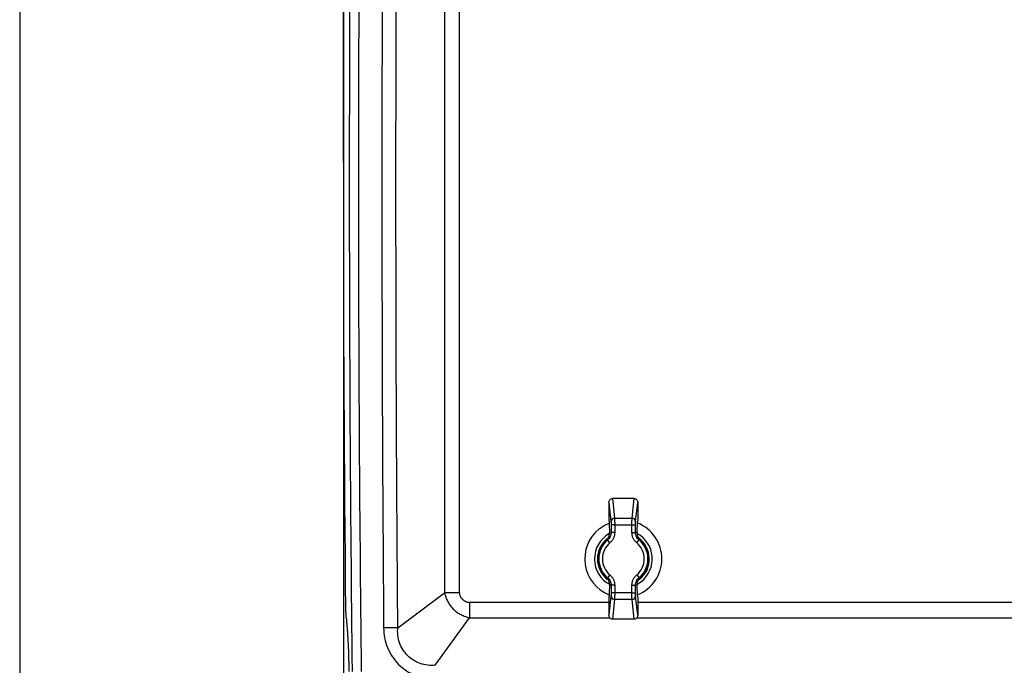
# Model space of a CAD drawing. Header units: inches. Extents: x 1.7 to 75.2, y 1.7 to 57.7.
# Tile 2 of 34: x 1.7 to 17.8, y 12.8 to 23.3. Entities that reach past the tile are written whole.
import ezdxf

# ---------------------------------------------------------------- set-up
doc = ezdxf.new("R2010")
doc.units = ezdxf.units.IN
doc.header["$LTSCALE"] = 7
doc.header["$MEASUREMENT"] = 0
doc.layers.add('DIMENSIONS', color=140, linetype='Continuous', lineweight=25)
doc.layers.add('TEXT', color=140, linetype='Continuous', lineweight=25)
doc.styles.add('SLDTEXTSTYLE0', font='TXT', dxfattribs={"width": 0.7})
doc.dimstyles.new('SLDDIMSTYLE0', dxfattribs={"dimtxt": 0.594727, "dimasz": 0.91, "dimexe": 0, "dimexo": 0.0625, "dimgap": 0.148682, "dimtad": 0, "dimtih": 1, "dimtoh": 1, "dimrnd": 1e-09, "dimzin": 12, "dimdsep": 46, "dimtxsty": 'SLDTEXTSTYLE0', "dimsah": 1, "dimcen": 0.09, "dimadec": 0, "dimazin": 3, "dimtfac": 1, "dimtofl": 0, "dimtmove": 0, "dimatfit": 3, "dimfxl": 0, "dimfrac": 2, "dimtolj": 1, "dimtzin": 12, "dimarcsym": 0})

# ---------------------------------------------------------------- blocks, each defined once
blk = doc.blocks.new('_D')
at = {"layer": 'DIMENSIONS'}
for p, q in [((7.039, 20.282), (7.039, 7.288)), ((18.613, 11.029), (18.613, 7.288)), ((7.039, 8.163), (10.309, 8.163)), ((11.114, 8.163), (10.915, 8.163)), ((10.915, 8.163), (10.915, 7.218)), ((13.376, 8.163), (13.576, 8.163)), ((13.576, 8.163), (13.576, 7.218)), ((18.613, 8.163), (14.182, 8.163)), ((10.915, 7.218), (11.114, 7.218)), ((13.576, 7.218), (13.376, 7.218))]:
    blk.add_line(p, q, dxfattribs=at)
for points in [[(7.039, 8.163), (7.949, 8.023), (7.949, 8.303)], [(18.613, 8.163), (17.703, 8.303), (17.703, 8.023)]]:
    blk.add_solid(points, dxfattribs=at)
at = {"layer": 'DIMENSIONS', "char_height": 0.5833, "attachment_point": 1, "style": 'SLDTEXTSTYLE0'}
for s, insert in [('11.57', (11.114, 9.048)), ('294.0', (11.114, 7.969))]:
    blk.add_mtext(s, dxfattribs=dict(at, insert=insert))
blk = doc.blocks.new('_D_5')
at = {"layer": 'DIMENSIONS'}
for p, q in [((7.039, 20.982), (7.039, 33.273)), ((30.187, 20.982), (30.187, 33.273)), ((7.039, 32.398), (16.678, 32.398)), ((17.484, 32.398), (17.284, 32.398)), ((17.284, 32.398), (17.284, 31.453)), ((19.746, 32.398), (19.946, 32.398)), ((19.946, 32.398), (19.946, 31.453)), ((30.187, 32.398), (20.552, 32.398)), ((17.284, 31.453), (17.484, 31.453)), ((19.946, 31.453), (19.746, 31.453))]:
    blk.add_line(p, q, dxfattribs=at)
for points in [[(7.039, 32.398), (7.949, 32.258), (7.949, 32.538)], [(30.187, 32.398), (29.277, 32.538), (29.277, 32.258)]]:
    blk.add_solid(points, dxfattribs=at)
at = {"layer": 'DIMENSIONS', "char_height": 0.5833, "attachment_point": 1, "style": 'SLDTEXTSTYLE0'}
for s, insert in [('23.15', (17.484, 33.283)), ('588.0', (17.484, 32.205))]:
    blk.add_mtext(s, dxfattribs=dict(at, insert=insert))

msp = doc.modelspace()

# ---------------------------------------------------------------- linework, layer by layer
for p, q in [((11.434, 15.482), (11.47, 15.16)), ((11.791, 15.482), (11.434, 15.482)), ((11.755, 15.16), (11.791, 15.482)), ((11.376, 15.417), (11.376, 15.111)), ((11.376, 15.417), (11.411, 15.107)), ((11.814, 15.107), (11.849, 15.417)), ((11.849, 15.417), (11.849, 15.111)), ((11.47, 15.16), (11.755, 15.16)), ((11.472, 15.054), (11.413, 15.054)), ((11.413, 15.054), (11.413, 14.927)), ((11.472, 15.054), (11.754, 15.054)), ((11.472, 15.054), (11.472, 14.927)), ((11.754, 15.054), (11.813, 15.054)), ((11.754, 14.927), (11.754, 15.054)), ((11.813, 14.927), (11.813, 15.054)), ((11.394, 14.761), (11.356, 14.806)), ((11.387, 14.922), (11.387, 14.916)), ((11.472, 14.927), (11.413, 14.927)), ((11.754, 14.927), (11.813, 14.927)), ((11.832, 14.761), (11.87, 14.806)), ((11.838, 14.922), (11.838, 14.916)), ((12.008, 14.334), (11.981, 14.275)), ((11.394, 14.234), (11.356, 14.189)), ((11.832, 14.234), (11.87, 14.189)), ((11.834, 14.137), (11.877, 14.167)), ((11.964, 14.262), (11.919, 14.225)), ((11.963, 14.261), (11.969, 14.273)), ((11.387, 14.079), (11.387, 14.073)), ((11.472, 14.068), (11.413, 14.068)), ((11.413, 14.068), (11.413, 13.94)), ((11.472, 14.068), (11.472, 13.94)), ((11.754, 14.068), (11.813, 14.068)), ((11.754, 13.94), (11.754, 14.068)), ((11.813, 13.94), (11.813, 14.068)), ((11.838, 14.079), (11.838, 14.073)), ((11.841, 14.083), (11.907, 14.128)), ((7.928, 13.372), (8.693, 13.942)), ((11.411, 13.888), (11.376, 13.577)), ((11.376, 13.884), (11.376, 13.577)), ((11.472, 13.94), (11.413, 13.94)), ((11.754, 13.94), (11.472, 13.94)), ((11.754, 13.94), (11.813, 13.94)), ((11.849, 13.577), (11.814, 13.888)), ((11.849, 13.884), (11.849, 13.577)), ((11.376, 13.783), (9.098, 13.783)), ((11.47, 13.835), (11.434, 13.513)), ((11.755, 13.835), (11.47, 13.835)), ((11.791, 13.513), (11.755, 13.835)), ((8.54, 12.758), (9.099, 13.536)), ((9.099, 13.536), (11.39, 13.536)), ((11.791, 13.513), (11.434, 13.513))]:
    msp.add_line(p, q)
at = {"flags": 128}
for points in [[(11.22, 14.99), (11.297, 15.043), (11.38, 15.083)], [(11.379, 15.112), (11.377, 15.111), (11.376, 15.111)], [(11.849, 15.111), (11.848, 15.111), (11.847, 15.112)], [(11.376, 13.884), (11.378, 13.883), (11.379, 13.883)], [(11.847, 13.883), (11.848, 13.883), (11.849, 13.884)], [(7.081, 13.559), (7.087, 13.5), (7.091, 13.454)]]:
    msp.add_lwpolyline(points, dxfattribs=at)
for centre, radius, start, end in [((683.696, 20.632), 676.561, 179.324623, 180.675377), ((683.696, 20.632), 676.412, 179.324623, 180.675377), ((683.696, 20.632), 676.658, 179.409854, 180.590146), ((11.469, 15.102), 0.0578, 88.6744, 175.034), ((11.757, 15.102), 0.0578, 4.966, 91.3256), ((11.613, 14.497), 0.63, 128.6047, 248.1751), ((11.613, 14.497), 0.63, 291.8988, 68.116), ((11.613, 14.497), 0.472, 119.1074, 242.5423), ((11.613, 14.497), 0.423, 128.4647, 232.3653), ((11.613, 14.497), 0.402, 129.7777, 230.2223), ((11.613, 14.497), 0.472, 308.6047, 60.7644), ((11.613, 14.497), 0.423, 308.6047, 54.0509), ((11.613, 14.497), 0.402, 309.7777, 50.2223), ((11.613, 14.497), 0.409, 132.4807, 227.5193), ((11.613, 14.497), 0.342, 129.7777, 230.2223), ((11.613, 14.497), 0.342, 309.7777, 50.2223), ((11.613, 14.497), 0.409, 312.4807, 47.5193), ((11.469, 13.893), 0.0578, 184.966, 271.3256), ((11.757, 13.893), 0.0578, 268.6744, 355.034)]:
    msp.add_arc(centre, radius, start, end)
for points, knots in [([(7.696, 27.894), (7.695, 27.743), (7.694, 27.592), (7.692, 27.289), (7.691, 27.138), (7.688, 26.684), (7.686, 26.382), (7.68, 25.474), (7.677, 24.869), (7.67, 23.053), (7.668, 21.843), (7.668, 19.422), (7.67, 18.212), (7.677, 16.396), (7.68, 15.791), (7.686, 14.883), (7.688, 14.58), (7.691, 14.127), (7.692, 13.975), (7.694, 13.673), (7.695, 13.521), (7.696, 13.37)], [0, 0, 0, 0, 0.03125, 0.03125, 0.0625, 0.0625, 0.125, 0.125, 0.25, 0.25, 0.5, 0.5, 0.75, 0.75, 0.875, 0.875, 0.9375, 0.9375, 0.96875, 0.96875, 1, 1, 1, 1]), ([(7.928, 13.372), (7.928, 13.409), (7.928, 13.447), (7.927, 13.523), (7.927, 13.561), (7.926, 13.674), (7.925, 13.75), (7.923, 13.977), (7.922, 14.128), (7.919, 14.582), (7.917, 14.884), (7.911, 15.792), (7.908, 16.397), (7.9, 18.212), (7.898, 19.422), (7.898, 21.842), (7.9, 23.052), (7.908, 24.868), (7.911, 25.473), (7.917, 26.38), (7.919, 26.683), (7.922, 27.136), (7.923, 27.288), (7.925, 27.515), (7.926, 27.59), (7.927, 27.704), (7.927, 27.742), (7.928, 27.817), (7.928, 27.855), (7.928, 27.893)], [0, 0, 0, 0, 0.007813, 0.007813, 0.015625, 0.015625, 0.03125, 0.03125, 0.0625, 0.0625, 0.125, 0.125, 0.25, 0.25, 0.5, 0.5, 0.75, 0.75, 0.875, 0.875, 0.9375, 0.9375, 0.96875, 0.96875, 0.984375, 0.984375, 0.992188, 0.992188, 1, 1, 1, 1]), ([(8.693, 27.323), (8.693, 27.305), (8.693, 27.288), (8.693, 27.253), (8.693, 27.236), (8.693, 27.183), (8.693, 27.148), (8.693, 27.044), (8.693, 26.974), (8.693, 26.765), (8.693, 26.626), (8.693, 26.208), (8.693, 25.929), (8.693, 25.093), (8.693, 24.535), (8.693, 22.862), (8.693, 21.747), (8.693, 19.517), (8.693, 18.402), (8.693, 16.73), (8.693, 16.172), (8.693, 15.336), (8.693, 15.057), (8.693, 14.639), (8.693, 14.499), (8.693, 14.29), (8.693, 14.221), (8.693, 14.116), (8.693, 14.081), (8.693, 14.029), (8.693, 14.012), (8.693, 13.977), (8.693, 13.96), (8.693, 13.942)], [0, 0, 0, 0, 0.003906, 0.003906, 0.007813, 0.007813, 0.015625, 0.015625, 0.03125, 0.03125, 0.0625, 0.0625, 0.125, 0.125, 0.25, 0.25, 0.5, 0.5, 0.75, 0.75, 0.875, 0.875, 0.9375, 0.9375, 0.96875, 0.96875, 0.984375, 0.984375, 0.992187, 0.992187, 0.996094, 0.996094, 1, 1, 1, 1]), ([(8.938, 13.942), (8.938, 14.081), (8.938, 14.221), (8.937, 14.5), (8.937, 14.639), (8.937, 15.057), (8.937, 15.336), (8.936, 16.172), (8.936, 16.73), (8.935, 18.402), (8.935, 19.517), (8.935, 21.747), (8.935, 22.862), (8.936, 24.535), (8.936, 25.092), (8.937, 25.929), (8.937, 26.208), (8.937, 26.626), (8.937, 26.765), (8.938, 27.044), (8.938, 27.183), (8.938, 27.323)], [0, 0, 0, 0, 0.03125, 0.03125, 0.0625, 0.0625, 0.125, 0.125, 0.25, 0.25, 0.5, 0.5, 0.75, 0.75, 0.875, 0.875, 0.9375, 0.9375, 0.96875, 0.96875, 1, 1, 1, 1]), ([(11.376, 15.417), (11.376, 15.425), (11.378, 15.433), (11.383, 15.449), (11.388, 15.457), (11.399, 15.469), (11.406, 15.474), (11.42, 15.48), (11.427, 15.482), (11.434, 15.482)], [0, 0, 0, 0, 0.25, 0.25, 0.5, 0.5, 0.75, 0.75, 1, 1, 1, 1]), ([(11.791, 15.482), (11.798, 15.482), (11.805, 15.48), (11.82, 15.474), (11.826, 15.469), (11.838, 15.457), (11.842, 15.449), (11.848, 15.433), (11.849, 15.425), (11.849, 15.417)], [0, 0, 0, 0, 0.25, 0.25, 0.5, 0.5, 0.75, 0.75, 1, 1, 1, 1]), ([(11.47, 15.16), (11.47, 15.159), (11.47, 15.157), (11.47, 15.153), (11.47, 15.149), (11.471, 15.145), (11.471, 15.141), (11.471, 15.136), (11.471, 15.131), (11.471, 15.126), (11.471, 15.121), (11.471, 15.116), (11.471, 15.11), (11.471, 15.105), (11.471, 15.099), (11.471, 15.094), (11.472, 15.088), (11.472, 15.082), (11.472, 15.077), (11.472, 15.071), (11.472, 15.065), (11.472, 15.06), (11.472, 15.056), (11.472, 15.054)], [0, 0, 0, 0, 0.0530782, 0.1056101, 0.1575959, 0.2090355, 0.2599289, 0.3102764, 0.3600778, 0.4093333, 0.4580428, 0.5062066, 0.5538245, 0.6008967, 0.6474233, 0.6934042, 0.7388396, 0.7837296, 0.8280741, 0.8718734, 0.9151274, 0.9578362, 1, 1, 1, 1]), ([(11.754, 15.054), (11.754, 15.057), (11.754, 15.061), (11.754, 15.068), (11.754, 15.076), (11.754, 15.083), (11.754, 15.09), (11.754, 15.097), (11.754, 15.103), (11.754, 15.11), (11.754, 15.118), (11.754, 15.126), (11.755, 15.136), (11.755, 15.145), (11.755, 15.153), (11.755, 15.158), (11.755, 15.16)], [0, 0, 0, 0, 0.054255, 0.108836, 0.163743, 0.218976, 0.274537, 0.330424, 0.386638, 0.443178, 0.500047, 0.591913, 0.687841, 0.787832, 0.891885, 1, 1, 1, 1]), ([(11.379, 15.112), (11.381, 15.07), (11.382, 15.035), (11.385, 14.972), (11.386, 14.946), (11.387, 14.922)], [0, 0, 0, 0, 0.5, 0.5, 1, 1, 1, 1]), ([(11.411, 15.107), (11.411, 15.105), (11.411, 15.101), (11.412, 15.094), (11.412, 15.09), (11.412, 15.081), (11.413, 15.076), (11.413, 15.065), (11.413, 15.06), (11.413, 15.054)], [0, 0, 0, 0, 0.25, 0.25, 0.5, 0.5, 0.75, 0.75, 1, 1, 1, 1]), ([(11.813, 15.054), (11.813, 15.06), (11.813, 15.065), (11.813, 15.076), (11.813, 15.081), (11.813, 15.09), (11.813, 15.094), (11.814, 15.101), (11.814, 15.105), (11.814, 15.107)], [0, 0, 0, 0, 0.25, 0.25, 0.5, 0.5, 0.75, 0.75, 1, 1, 1, 1]), ([(11.838, 14.922), (11.839, 14.946), (11.84, 14.972), (11.843, 15.035), (11.845, 15.07), (11.847, 15.112)], [0, 0, 0, 0, 0.5, 0.5, 1, 1, 1, 1]), ([(11.336, 14.799), (11.352, 14.814), (11.365, 14.832), (11.383, 14.872), (11.387, 14.894), (11.387, 14.916)], [0, 0, 0, 0, 0.5, 0.5, 1, 1, 1, 1]), ([(11.413, 14.927), (11.413, 14.904), (11.408, 14.881), (11.388, 14.839), (11.373, 14.821), (11.356, 14.806)], [0, 0, 0, 0, 0.5, 0.5, 1, 1, 1, 1]), ([(11.472, 14.927), (11.472, 14.912), (11.47, 14.896), (11.463, 14.865), (11.458, 14.85), (11.444, 14.82), (11.436, 14.807), (11.416, 14.781), (11.405, 14.77), (11.394, 14.761)], [0, 0, 0, 0, 0.25, 0.25, 0.5, 0.5, 0.75, 0.75, 1, 1, 1, 1]), ([(11.832, 14.761), (11.82, 14.77), (11.809, 14.781), (11.79, 14.807), (11.781, 14.82), (11.767, 14.85), (11.762, 14.865), (11.755, 14.896), (11.754, 14.912), (11.754, 14.927)], [0, 0, 0, 0, 0.25, 0.25, 0.5, 0.5, 0.75, 0.75, 1, 1, 1, 1]), ([(11.87, 14.806), (11.852, 14.821), (11.837, 14.839), (11.818, 14.881), (11.813, 14.904), (11.813, 14.927)], [0, 0, 0, 0, 0.5, 0.5, 1, 1, 1, 1]), ([(11.838, 14.916), (11.838, 14.894), (11.842, 14.872), (11.86, 14.832), (11.874, 14.814), (11.889, 14.799)], [0, 0, 0, 0, 0.5, 0.5, 1, 1, 1, 1]), ([(11.387, 14.079), (11.387, 14.1), (11.383, 14.122), (11.365, 14.163), (11.352, 14.181), (11.336, 14.195)], [0, 0, 0, 0, 0.5, 0.5, 1, 1, 1, 1]), ([(11.356, 14.189), (11.373, 14.174), (11.388, 14.155), (11.408, 14.114), (11.413, 14.091), (11.413, 14.068)], [0, 0, 0, 0, 0.5, 0.5, 1, 1, 1, 1]), ([(11.394, 14.234), (11.405, 14.224), (11.416, 14.213), (11.436, 14.188), (11.444, 14.174), (11.458, 14.145), (11.463, 14.129), (11.47, 14.098), (11.472, 14.083), (11.472, 14.068)], [0, 0, 0, 0, 0.25, 0.25, 0.5, 0.5, 0.75, 0.75, 1, 1, 1, 1]), ([(11.754, 14.068), (11.754, 14.083), (11.755, 14.098), (11.762, 14.129), (11.767, 14.145), (11.781, 14.174), (11.79, 14.188), (11.809, 14.213), (11.82, 14.224), (11.832, 14.234)], [0, 0, 0, 0, 0.25, 0.25, 0.5, 0.5, 0.75, 0.75, 1, 1, 1, 1]), ([(11.813, 14.068), (11.813, 14.091), (11.818, 14.114), (11.837, 14.155), (11.852, 14.174), (11.87, 14.189)], [0, 0, 0, 0, 0.5, 0.5, 1, 1, 1, 1]), ([(11.889, 14.195), (11.874, 14.181), (11.86, 14.163), (11.842, 14.122), (11.838, 14.1), (11.838, 14.079)], [0, 0, 0, 0, 0.5, 0.5, 1, 1, 1, 1]), ([(11.387, 14.073), (11.386, 14.049), (11.385, 14.022), (11.382, 13.96), (11.381, 13.925), (11.379, 13.883)], [0, 0, 0, 0, 0.5, 0.5, 1, 1, 1, 1]), ([(11.847, 13.883), (11.845, 13.925), (11.843, 13.96), (11.84, 14.022), (11.839, 14.049), (11.838, 14.073)], [0, 0, 0, 0, 0.5, 0.5, 1, 1, 1, 1]), ([(8.693, 13.942), (8.696, 13.925), (8.7, 13.91), (8.709, 13.881), (8.714, 13.868), (8.728, 13.831), (8.739, 13.809), (8.763, 13.767), (8.776, 13.748), (8.804, 13.711), (8.819, 13.694), (8.851, 13.662), (8.868, 13.647), (8.904, 13.619), (8.924, 13.606), (8.966, 13.583), (8.988, 13.572), (9.025, 13.557), (9.038, 13.552), (9.067, 13.544), (9.082, 13.54), (9.099, 13.536)], [0, 0, 0, 0, 0.0625, 0.0625, 0.125, 0.125, 0.25, 0.25, 0.375, 0.375, 0.5, 0.5, 0.625, 0.625, 0.75, 0.75, 0.875, 0.875, 0.9375, 0.9375, 1, 1, 1, 1]), ([(8.938, 13.942), (8.891, 13.942), (8.845, 13.942), (8.76, 13.942), (8.722, 13.942), (8.693, 13.942)], [0, 0, 0, 0, 0.5, 0.5, 1, 1, 1, 1]), ([(9.098, 13.783), (9.087, 13.783), (9.077, 13.784), (9.057, 13.789), (9.047, 13.793), (9.019, 13.806), (9.002, 13.818), (8.973, 13.847), (8.961, 13.864), (8.948, 13.892), (8.944, 13.901), (8.939, 13.921), (8.938, 13.932), (8.938, 13.942)], [0, 0, 0, 0, 0.125, 0.125, 0.25, 0.25, 0.5, 0.5, 0.75, 0.75, 0.875, 0.875, 1, 1, 1, 1]), ([(11.413, 13.94), (11.413, 13.935), (11.413, 13.929), (11.413, 13.919), (11.412, 13.914), (11.412, 13.905), (11.412, 13.9), (11.411, 13.893), (11.411, 13.89), (11.411, 13.888)], [0, 0, 0, 0, 0.25, 0.25, 0.5, 0.5, 0.75, 0.75, 1, 1, 1, 1]), ([(11.472, 13.94), (11.472, 13.938), (11.472, 13.933), (11.472, 13.926), (11.472, 13.919), (11.472, 13.912), (11.472, 13.905), (11.471, 13.898), (11.471, 13.891), (11.471, 13.885), (11.471, 13.877), (11.471, 13.868), (11.471, 13.859), (11.471, 13.85), (11.47, 13.841), (11.47, 13.837), (11.47, 13.835)], [0, 0, 0, 0, 0.0542547, 0.1088356, 0.1637428, 0.2189764, 0.2745367, 0.3304237, 0.3866375, 0.4431784, 0.5000465, 0.5919128, 0.6878414, 0.7878322, 0.8918851, 1, 1, 1, 1]), ([(11.755, 13.835), (11.755, 13.836), (11.755, 13.838), (11.755, 13.842), (11.755, 13.845), (11.755, 13.85), (11.755, 13.854), (11.755, 13.859), (11.754, 13.863), (11.754, 13.868), (11.754, 13.874), (11.754, 13.879), (11.754, 13.884), (11.754, 13.89), (11.754, 13.895), (11.754, 13.901), (11.754, 13.907), (11.754, 13.912), (11.754, 13.918), (11.754, 13.924), (11.754, 13.929), (11.754, 13.935), (11.754, 13.939), (11.754, 13.94)], [0, 0, 0, 0, 0.052909, 0.105289, 0.157139, 0.20846, 0.259252, 0.309515, 0.359249, 0.408453, 0.457129, 0.505276, 0.552894, 0.599983, 0.646543, 0.692575, 0.738078, 0.783053, 0.827499, 0.871416, 0.914806, 0.957667, 1, 1, 1, 1]), ([(11.814, 13.888), (11.814, 13.89), (11.814, 13.893), (11.813, 13.9), (11.813, 13.905), (11.813, 13.914), (11.813, 13.919), (11.813, 13.929), (11.813, 13.935), (11.813, 13.94)], [0, 0, 0, 0, 0.25, 0.25, 0.5, 0.5, 0.75, 0.75, 1, 1, 1, 1]), ([(9.098, 13.783), (9.098, 13.736), (9.098, 13.689), (9.098, 13.604), (9.098, 13.566), (9.099, 13.536)], [0, 0, 0, 0, 0.5, 0.5, 1, 1, 1, 1]), ([(25.376, 13.783), (24.517, 13.783), (21.882, 13.782), (17.851, 13.782), (14.201, 13.782), (12.327, 13.783), (11.849, 13.783)], [0, 0, 0, 0, 0.190514, 0.584406, 0.893892, 1, 1, 1, 1]), ([(7.075, 13.663), (7.075, 13.66), (7.075, 13.653), (7.075, 13.643), (7.076, 13.634), (7.076, 13.625), (7.077, 13.615), (7.078, 13.604), (7.078, 13.589), (7.08, 13.574), (7.081, 13.564), (7.081, 13.559)], [0, 0, 0, 0, 0.0843887, 0.1686062, 0.2527994, 0.3371154, 0.4217006, 0.5067001, 0.6725692, 0.836649, 1, 1, 1, 1]), ([(11.434, 13.513), (11.427, 13.513), (11.42, 13.514), (11.406, 13.521), (11.399, 13.526), (11.388, 13.538), (11.383, 13.546), (11.378, 13.562), (11.376, 13.57), (11.376, 13.577)], [0, 0, 0, 0, 0.25, 0.25, 0.5, 0.5, 0.75, 0.75, 1, 1, 1, 1]), ([(11.849, 13.577), (11.849, 13.57), (11.848, 13.562), (11.842, 13.546), (11.838, 13.538), (11.826, 13.526), (11.82, 13.521), (11.805, 13.514), (11.798, 13.513), (11.791, 13.513)], [0, 0, 0, 0, 0.25, 0.25, 0.5, 0.5, 0.75, 0.75, 1, 1, 1, 1]), ([(11.834, 13.536), (12.191, 13.536), (13.816, 13.536), (16.71, 13.536), (20.515, 13.536), (23.409, 13.536), (25.033, 13.536), (25.39, 13.536)], [0, 0, 0, 0, 0.078962, 0.359698, 0.640436, 0.921172, 1, 1, 1, 1]), ([(7.091, 13.454), (7.092, 13.449), (7.093, 13.439), (7.094, 13.423), (7.096, 13.407), (7.097, 13.391), (7.099, 13.374), (7.1, 13.357), (7.101, 13.34), (7.103, 13.322), (7.104, 13.305), (7.107, 13.262), (7.111, 13.191), (7.117, 13.09), (7.121, 12.984), (7.124, 12.9), (7.125, 12.839), (7.126, 12.803), (7.127, 12.767), (7.128, 12.731), (7.128, 12.695), (7.128, 12.671), (7.128, 12.659)], [0, 0, 0, 0, 0.024741, 0.049442, 0.074112, 0.098762, 0.1234, 0.148036, 0.17268, 0.197342, 0.222032, 0.246758, 0.373728, 0.500665, 0.627442, 0.754233, 0.795265, 0.836209, 0.877109, 0.918012, 0.95896, 1, 1, 1, 1]), ([(7.928, 13.372), (7.9, 13.372), (7.865, 13.372), (7.785, 13.371), (7.74, 13.37), (7.696, 13.37)], [0, 0, 0, 0, 0.5, 0.5, 1, 1, 1, 1]), ([(7.696, 13.37), (7.697, 13.315), (7.702, 13.261), (7.723, 13.152), (7.739, 13.099), (7.781, 12.997), (7.807, 12.948), (7.868, 12.856), (7.903, 12.813), (7.981, 12.735), (8.024, 12.7), (8.116, 12.639), (8.165, 12.613), (8.267, 12.571), (8.32, 12.555), (8.428, 12.533), (8.483, 12.528), (8.538, 12.527)], [0, 0, 0, 0, 0.125, 0.125, 0.25, 0.25, 0.375, 0.375, 0.5, 0.5, 0.625, 0.625, 0.75, 0.75, 0.875, 0.875, 1, 1, 1, 1]), ([(8.54, 12.758), (8.499, 12.755), (8.458, 12.755), (8.376, 12.765), (8.335, 12.774), (8.257, 12.801), (8.219, 12.819), (8.149, 12.863), (8.116, 12.889), (8.058, 12.948), (8.032, 12.981), (7.988, 13.052), (7.97, 13.089), (7.943, 13.167), (7.934, 13.208), (7.925, 13.29), (7.924, 13.331), (7.928, 13.372)], [0, 0, 0, 0, 0.125, 0.125, 0.25, 0.25, 0.375, 0.375, 0.5, 0.5, 0.625, 0.625, 0.75, 0.75, 0.875, 0.875, 1, 1, 1, 1])]:
    msp.add_open_spline(points, degree=3, knots=knots)
for points in [[(11.356, 14.806), (11.349, 14.804), (11.343, 14.802), (11.336, 14.799)], [(11.413, 14.927), (11.404, 14.923), (11.396, 14.92), (11.387, 14.916)], [(11.838, 14.916), (11.83, 14.92), (11.821, 14.923), (11.813, 14.927)], [(11.889, 14.799), (11.883, 14.802), (11.876, 14.804), (11.87, 14.806)], [(11.336, 14.195), (11.343, 14.193), (11.349, 14.191), (11.356, 14.189)], [(11.87, 14.189), (11.876, 14.191), (11.883, 14.193), (11.889, 14.195)], [(11.387, 14.079), (11.396, 14.075), (11.404, 14.071), (11.413, 14.068)], [(11.813, 14.068), (11.821, 14.071), (11.83, 14.075), (11.838, 14.079)]]:
    msp.add_open_spline(points, degree=3)
at = {"layer": 'DIMENSIONS'}
msp.add_line((7.039, 20.632), (7.039, 11.818), dxfattribs=at)
at = {"layer": 'TEXT'}
msp.add_line((1.75, 57.75), (1.75, 1.75), dxfattribs=at)

# ---------------------------------------------------------------- dimensions: what is measured, and where the dimension line sits
at = {"layer": 'DIMENSIONS'}
for base, p1, p2, picture, middle in [((7.039, 32.398), (30.187, 20.632), (7.039, 20.632), '_D_5', (18.615, 32.398)), ((18.613, 8.163), (7.039, 20.632), (18.613, 11.379), '_D', (12.245, 8.163))]:
    dim = msp.add_linear_dim(base=base, p1=p1, p2=p2, angle=0, dimstyle='SLDDIMSTYLE0', dxfattribs=at)
    dim.commit()
    dim.dimension.update_dxf_attribs({"geometry": picture, "text_midpoint": middle, "dimtype": 160})

doc.saveas('drawing.dxf')
